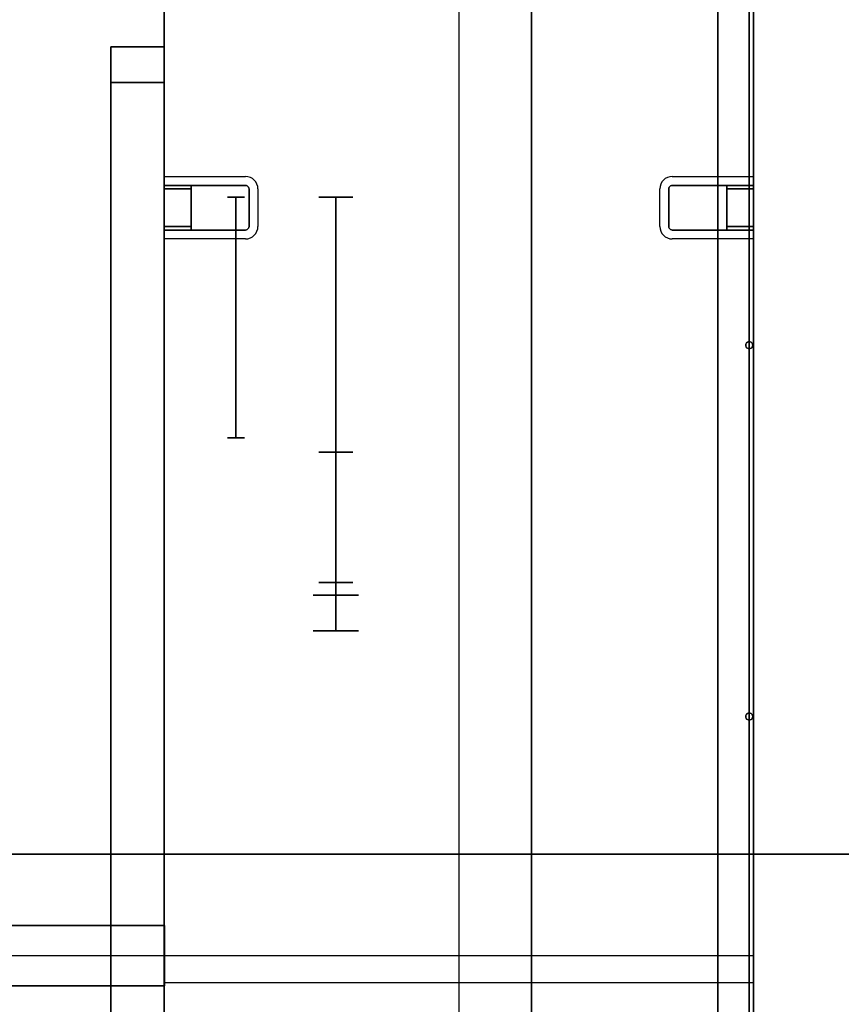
# Model space of a CAD drawing. Extents: x -223 to 557, y -138 to 606.
# Tile 240 of 256: x 59 to 68, y 532 to 543. Entities that reach past the tile are written whole.
import ezdxf
from ezdxf.lldxf.tags import DXFTag

# ---------------------------------------------------------------- set-up
doc = ezdxf.new("R2010")
doc.units = 0
doc.layers.get('0').update_dxf_attribs({"lineweight": 35})
for name, color, linetype, lineweight, true_color in [('A_Aussenwand-A07ALE5F1N', 3, 'Continuous', 35, 0x00ff00), ('A_Dach', 1, 'Continuous', 35, 0xff0000), ('M-EQPT', 2, 'Continuous', 30, 0xffff00), ('Rohrleitung-A07ALE521N', 1, 'Continuous', 35, 0xff0000)]:
    doc.layers.add(name, color=color, linetype=linetype, lineweight=lineweight, true_color=true_color)
tags = doc.linetypes.add('STRICHPUNKT2-A07ALE531N', pattern=[12.7, 6.35, -3.175, 0, -3.175]).pattern_tags.tags
tags[10:11] = [DXFTag(74, 4), DXFTag(75, 0), DXFTag(340, '0'), DXFTag(46, 0.0), DXFTag(50, 0.0), DXFTag(44, 0.0), DXFTag(45, 0.0)]
tags[8:9] = [DXFTag(74, 4), DXFTag(75, 0), DXFTag(340, '0'), DXFTag(46, 0.0), DXFTag(50, 0.0), DXFTag(44, 0.0), DXFTag(45, 0.0)]
tags[6:7] = [DXFTag(74, 4), DXFTag(75, 0), DXFTag(340, '0'), DXFTag(46, 0.0), DXFTag(50, 0.0), DXFTag(44, 0.0), DXFTag(45, 0.0)]
tags[4:5] = [DXFTag(74, 4), DXFTag(75, 0), DXFTag(340, '0'), DXFTag(46, 0.0), DXFTag(50, 0.0), DXFTag(44, 0.0), DXFTag(45, 0.0)]

# ---------------------------------------------------------------- blocks, each defined once
blk = doc.blocks.new('Referenz-A07ALE541N', base_point=(-122.361, 529.294))
at = {"layer": 'M-EQPT', "linetype": 'Continuous', "ltscale": 0.3}
for p, q in [((60.851, 541.143), (60.851, 556.074)), ((60.851, 556.074), (60.851, 541.143)), ((67.453, 556.074), (67.453, 541.143)), ((67.453, 541.143), (67.453, 556.074)), ((67.053, 555.639), (67.053, 530.555)), ((67.053, 530.555), (67.053, 555.639)), ((67.453, 530.555), (67.453, 555.639)), ((67.453, 555.639), (67.453, 530.555)), ((60.851, 541.142), (60.851, 541.143)), ((60.851, 541.143), (60.851, 541.143)), ((60.851, 541.143), (61.761, 541.143)), ((61.761, 541.143), (60.851, 541.143)), ((60.851, 541.143), (61.151, 541.143)), ((60.851, 541.143), (60.851, 541.143)), ((61.151, 541.143), (60.851, 541.143)), ((60.851, 541.143), (60.851, 541.142)), ((60.851, 541.138), (60.851, 541.142)), ((60.851, 541.142), (60.851, 541.138)), ((61.761, 541.143), (61.151, 541.143)), ((61.151, 541.143), (61.151, 540.643)), ((61.151, 541.143), (61.761, 541.143)), ((61.151, 541.143), (61.151, 541.143)), ((61.151, 541.143), (61.151, 541.142)), ((61.151, 540.643), (61.151, 541.143)), ((61.151, 541.143), (61.151, 541.143)), ((61.151, 541.142), (61.151, 541.143)), ((61.151, 541.142), (61.151, 541.138)), ((61.151, 541.138), (61.151, 541.142)), ((61.761, 541.143), (61.771, 541.142)), ((61.771, 541.142), (61.761, 541.143)), ((61.761, 541.143), (61.761, 541.143)), ((61.771, 541.142), (61.761, 541.143)), ((61.761, 541.143), (61.761, 541.143)), ((61.761, 541.143), (61.771, 541.142)), ((61.771, 541.142), (61.781, 541.138)), ((61.781, 541.138), (61.771, 541.142)), ((61.771, 541.142), (61.781, 541.138)), ((61.781, 541.138), (61.771, 541.142)), ((66.523, 541.138), (66.533, 541.142)), ((66.533, 541.142), (66.523, 541.138)), ((66.523, 541.138), (66.533, 541.142)), ((66.533, 541.142), (66.523, 541.138)), ((66.533, 541.142), (66.543, 541.143)), ((66.543, 541.143), (66.533, 541.142)), ((66.533, 541.142), (66.543, 541.143)), ((66.543, 541.143), (66.533, 541.142)), ((66.543, 541.143), (67.453, 541.143)), ((66.543, 541.143), (66.543, 541.143)), ((66.543, 541.143), (67.153, 541.143)), ((67.453, 541.143), (66.543, 541.143)), ((67.153, 541.143), (66.543, 541.143)), ((66.543, 541.143), (66.543, 541.143)), ((67.153, 541.143), (67.153, 541.143)), ((67.153, 541.142), (67.153, 541.143)), ((67.153, 541.143), (67.153, 540.643)), ((67.153, 541.143), (67.153, 541.143)), ((67.153, 541.143), (67.453, 541.143)), ((67.453, 541.143), (67.153, 541.143)), ((67.153, 541.143), (67.153, 541.142)), ((67.153, 540.643), (67.153, 541.143)), ((67.153, 541.138), (67.153, 541.142)), ((67.153, 541.142), (67.153, 541.138)), ((67.453, 541.143), (67.453, 541.143)), ((67.453, 541.143), (67.453, 541.142)), ((67.453, 541.143), (67.453, 541.143)), ((67.453, 541.142), (67.453, 541.143)), ((67.453, 541.142), (67.453, 541.138)), ((67.453, 541.138), (67.453, 541.142)), ((60.851, 541.131), (60.851, 541.138)), ((60.851, 541.138), (60.851, 541.131)), ((60.851, 541.123), (60.851, 541.131)), ((60.851, 541.131), (60.851, 541.123)), ((60.851, 541.113), (60.851, 541.123)), ((60.851, 541.123), (60.851, 541.113)), ((60.851, 541.103), (60.851, 541.113)), ((60.851, 541.113), (60.851, 541.103)), ((60.851, 540.683), (60.851, 541.103)), ((60.851, 541.103), (60.851, 540.683)), ((61.151, 541.103), (60.851, 541.103)), ((60.851, 541.103), (61.151, 541.103)), ((61.151, 541.138), (61.151, 541.131)), ((61.151, 541.131), (61.151, 541.138)), ((61.151, 541.131), (61.151, 541.123)), ((61.151, 541.123), (61.151, 541.131)), ((61.151, 541.123), (61.151, 541.113)), ((61.151, 541.113), (61.151, 541.123)), ((61.151, 541.113), (61.151, 541.103)), ((61.151, 541.103), (61.151, 541.113)), ((61.151, 541.103), (61.151, 540.683)), ((61.151, 540.683), (61.151, 541.103)), ((61.781, 541.138), (61.789, 541.131)), ((61.789, 541.131), (61.781, 541.138)), ((61.781, 541.138), (61.789, 541.131)), ((61.789, 541.131), (61.781, 541.138)), ((61.789, 541.131), (61.795, 541.123)), ((61.795, 541.123), (61.789, 541.131)), ((61.795, 541.123), (61.789, 541.131)), ((61.789, 541.131), (61.795, 541.123)), ((61.795, 541.123), (61.799, 541.113)), ((61.799, 541.113), (61.795, 541.123)), ((61.795, 541.123), (61.799, 541.113)), ((61.799, 541.113), (61.795, 541.123)), ((61.799, 541.113), (61.801, 541.103)), ((61.801, 541.103), (61.799, 541.113)), ((61.799, 541.113), (61.801, 541.103)), ((61.801, 541.103), (61.799, 541.113)), ((61.801, 541.103), (61.801, 540.683)), ((61.801, 540.683), (61.801, 541.103)), ((61.801, 540.683), (61.801, 541.103)), ((61.801, 541.103), (61.801, 541.103)), ((61.801, 541.103), (61.801, 540.683)), ((61.801, 541.103), (61.801, 541.103)), ((66.503, 541.103), (66.505, 541.113)), ((66.505, 541.113), (66.503, 541.103)), ((66.505, 541.113), (66.503, 541.103)), ((66.503, 541.103), (66.505, 541.113)), ((66.503, 540.683), (66.503, 541.103)), ((66.503, 541.103), (66.503, 540.683)), ((66.503, 541.103), (66.503, 541.103)), ((66.503, 541.103), (66.503, 541.103)), ((66.503, 541.103), (66.503, 540.683)), ((66.503, 540.683), (66.503, 541.103)), ((66.505, 541.113), (66.509, 541.123)), ((66.509, 541.123), (66.505, 541.113)), ((66.505, 541.113), (66.509, 541.123)), ((66.509, 541.123), (66.505, 541.113)), ((66.509, 541.123), (66.515, 541.131)), ((66.515, 541.131), (66.509, 541.123)), ((66.509, 541.123), (66.515, 541.131)), ((66.515, 541.131), (66.509, 541.123)), ((66.515, 541.131), (66.523, 541.138)), ((66.523, 541.138), (66.515, 541.131)), ((66.523, 541.138), (66.515, 541.131)), ((66.515, 541.131), (66.523, 541.138)), ((67.153, 541.131), (67.153, 541.138)), ((67.153, 541.138), (67.153, 541.131)), ((67.153, 541.123), (67.153, 541.131)), ((67.153, 541.131), (67.153, 541.123)), ((67.153, 541.113), (67.153, 541.123)), ((67.153, 541.123), (67.153, 541.113)), ((67.153, 541.103), (67.153, 541.113)), ((67.153, 541.113), (67.153, 541.103)), ((67.153, 540.683), (67.153, 541.103)), ((67.453, 541.103), (67.153, 541.103)), ((67.153, 541.103), (67.153, 540.683)), ((67.153, 541.103), (67.453, 541.103)), ((67.453, 541.138), (67.453, 541.131)), ((67.453, 541.131), (67.453, 541.138)), ((67.453, 541.131), (67.453, 541.123)), ((67.453, 541.123), (67.453, 541.131)), ((67.453, 541.123), (67.453, 541.113)), ((67.453, 541.113), (67.453, 541.123)), ((67.453, 541.113), (67.453, 541.103)), ((67.453, 541.103), (67.453, 541.113)), ((67.453, 541.103), (67.453, 540.683)), ((67.453, 540.683), (67.453, 541.103)), ((60.851, 540.673), (60.851, 540.683)), ((60.851, 540.683), (61.151, 540.683)), ((61.151, 540.683), (60.851, 540.683)), ((60.851, 540.683), (60.851, 540.673)), ((60.851, 540.663), (60.851, 540.673)), ((60.851, 540.673), (60.851, 540.663)), ((60.851, 540.655), (60.851, 540.663)), ((60.851, 540.663), (60.851, 540.655)), ((60.851, 540.648), (60.851, 540.655)), ((60.851, 540.655), (60.851, 540.648)), ((60.851, 540.644), (60.851, 540.648)), ((60.851, 540.648), (60.851, 540.644)), ((60.851, 540.643), (60.851, 540.644)), ((60.851, 540.644), (60.851, 540.643)), ((60.851, 529.834), (60.851, 540.643)), ((60.851, 540.643), (60.851, 540.643)), ((60.851, 540.643), (60.851, 529.834)), ((61.761, 540.643), (60.851, 540.643)), ((60.851, 540.643), (61.761, 540.643)), ((61.151, 540.643), (60.851, 540.643)), ((60.851, 540.643), (60.851, 540.643)), ((60.851, 540.643), (61.151, 540.643)), ((61.151, 540.683), (61.151, 540.673)), ((61.151, 540.673), (61.151, 540.683)), ((61.151, 540.673), (61.151, 540.663)), ((61.151, 540.663), (61.151, 540.673)), ((61.151, 540.663), (61.151, 540.655)), ((61.151, 540.655), (61.151, 540.663)), ((61.151, 540.655), (61.151, 540.648)), ((61.151, 540.648), (61.151, 540.655)), ((61.151, 540.648), (61.151, 540.644)), ((61.151, 540.644), (61.151, 540.648)), ((61.151, 540.644), (61.151, 540.643)), ((61.151, 540.643), (61.151, 540.644)), ((61.151, 540.643), (61.761, 540.643)), ((61.761, 540.643), (61.151, 540.643)), ((61.151, 540.643), (61.151, 540.643)), ((61.151, 540.643), (61.151, 540.643)), ((61.771, 540.644), (61.761, 540.643)), ((61.761, 540.643), (61.771, 540.644)), ((61.771, 540.644), (61.761, 540.643)), ((61.761, 540.643), (61.771, 540.644)), ((61.761, 540.643), (61.761, 540.643)), ((61.761, 540.643), (61.761, 540.643)), ((61.781, 540.648), (61.771, 540.644)), ((61.771, 540.644), (61.781, 540.648)), ((61.781, 540.648), (61.771, 540.644)), ((61.771, 540.644), (61.781, 540.648)), ((61.789, 540.655), (61.781, 540.648)), ((61.781, 540.648), (61.789, 540.655)), ((61.781, 540.648), (61.789, 540.655)), ((61.789, 540.655), (61.781, 540.648)), ((61.795, 540.663), (61.789, 540.655)), ((61.789, 540.655), (61.795, 540.663)), ((61.795, 540.663), (61.789, 540.655)), ((61.789, 540.655), (61.795, 540.663)), ((61.799, 540.673), (61.795, 540.663)), ((61.795, 540.663), (61.799, 540.673)), ((61.799, 540.673), (61.795, 540.663)), ((61.795, 540.663), (61.799, 540.673)), ((61.801, 540.683), (61.799, 540.673)), ((61.799, 540.673), (61.801, 540.683)), ((61.799, 540.673), (61.801, 540.683)), ((61.801, 540.683), (61.799, 540.673)), ((61.801, 540.683), (61.801, 540.683)), ((61.801, 540.683), (61.801, 540.683)), ((66.505, 540.673), (66.503, 540.683)), ((66.503, 540.683), (66.505, 540.673)), ((66.503, 540.683), (66.503, 540.683)), ((66.505, 540.673), (66.503, 540.683)), ((66.503, 540.683), (66.503, 540.683)), ((66.503, 540.683), (66.505, 540.673)), ((66.509, 540.663), (66.505, 540.673)), ((66.505, 540.673), (66.509, 540.663)), ((66.509, 540.663), (66.505, 540.673)), ((66.505, 540.673), (66.509, 540.663)), ((66.515, 540.655), (66.509, 540.663)), ((66.509, 540.663), (66.515, 540.655)), ((66.509, 540.663), (66.515, 540.655)), ((66.515, 540.655), (66.509, 540.663)), ((66.523, 540.648), (66.515, 540.655)), ((66.515, 540.655), (66.523, 540.648)), ((66.523, 540.648), (66.515, 540.655)), ((66.515, 540.655), (66.523, 540.648)), ((66.533, 540.644), (66.523, 540.648)), ((66.523, 540.648), (66.533, 540.644)), ((66.533, 540.644), (66.523, 540.648)), ((66.523, 540.648), (66.533, 540.644)), ((66.543, 540.643), (66.533, 540.644)), ((66.533, 540.644), (66.543, 540.643)), ((66.533, 540.644), (66.543, 540.643)), ((66.543, 540.643), (66.533, 540.644)), ((67.453, 540.643), (66.543, 540.643)), ((67.153, 540.643), (66.543, 540.643)), ((66.543, 540.643), (66.543, 540.643)), ((66.543, 540.643), (67.453, 540.643)), ((66.543, 540.643), (67.153, 540.643)), ((66.543, 540.643), (66.543, 540.643)), ((67.153, 540.673), (67.153, 540.683)), ((67.453, 540.683), (67.153, 540.683)), ((67.153, 540.683), (67.153, 540.673)), ((67.153, 540.683), (67.453, 540.683)), ((67.153, 540.663), (67.153, 540.673)), ((67.153, 540.673), (67.153, 540.663)), ((67.153, 540.655), (67.153, 540.663)), ((67.153, 540.663), (67.153, 540.655)), ((67.153, 540.648), (67.153, 540.655)), ((67.153, 540.655), (67.153, 540.648)), ((67.153, 540.644), (67.153, 540.648)), ((67.153, 540.648), (67.153, 540.644)), ((67.153, 540.643), (67.153, 540.644)), ((67.153, 540.644), (67.153, 540.643)), ((67.153, 540.643), (67.153, 540.643)), ((67.453, 540.643), (67.153, 540.643)), ((67.153, 540.643), (67.153, 540.643)), ((67.153, 540.643), (67.453, 540.643)), ((67.453, 540.683), (67.453, 540.673)), ((67.453, 540.673), (67.453, 540.683)), ((67.453, 540.673), (67.453, 540.663)), ((67.453, 540.663), (67.453, 540.673)), ((67.453, 540.663), (67.453, 540.655)), ((67.453, 540.655), (67.453, 540.663)), ((67.453, 540.655), (67.453, 540.648)), ((67.453, 540.648), (67.453, 540.655)), ((67.453, 540.648), (67.453, 540.644)), ((67.453, 540.644), (67.453, 540.648)), ((67.453, 540.644), (67.453, 540.643)), ((67.453, 540.643), (67.453, 540.644)), ((67.453, 540.643), (67.453, 529.834)), ((67.453, 540.643), (67.453, 540.643)), ((67.453, 529.834), (67.453, 540.643)), ((67.453, 540.643), (67.453, 540.643))]:
    blk.add_line(p, q, dxfattribs=at)
at = {"layer": 'M-EQPT', "color": 8, "linetype": 'Continuous', "ltscale": 0.3, "true_color": 0x808080}
for p, q in [((60.851, 556.074), (60.851, 529.774)), ((64.152, 556.074), (64.152, 529.834)), ((67.453, 556.074), (67.453, 529.834)), ((67.405, 555.639), (67.405, 530.555)), ((67.405, 530.555), (67.405, 555.639)), ((67.405, 555.639), (67.405, 530.555)), ((67.405, 530.555), (67.405, 555.639)), ((67.405, 555.639), (67.405, 530.555)), ((67.405, 530.555), (67.405, 555.639)), ((67.405, 555.639), (67.405, 530.555)), ((67.405, 530.555), (67.405, 555.639)), ((67.405, 555.639), (67.405, 530.555)), ((67.405, 530.555), (67.405, 555.639)), ((67.405, 555.639), (67.405, 530.555)), ((67.405, 530.555), (67.405, 555.639)), ((67.405, 555.639), (67.405, 530.555)), ((67.405, 530.555), (67.405, 555.639)), ((67.405, 555.639), (67.405, 530.555)), ((67.405, 530.555), (67.405, 555.639)), ((67.405, 555.639), (67.405, 530.555)), ((67.405, 530.555), (67.405, 555.639)), ((67.405, 555.639), (67.405, 530.555)), ((67.405, 530.555), (67.405, 555.639)), ((60.251, 542.694), (60.251, 530.694)), ((60.251, 542.694), (60.251, 530.694)), ((60.251, 542.694), (60.251, 530.694)), ((60.251, 542.694), (60.251, 530.694)), ((60.251, 542.694), (60.251, 530.694)), ((60.251, 542.694), (60.251, 530.694)), ((60.251, 542.694), (60.251, 530.694)), ((60.251, 542.694), (60.251, 530.694)), ((60.251, 541.944), (60.251, 542.694)), ((60.251, 542.68), (60.251, 542.694)), ((60.251, 542.694), (60.251, 542.694)), ((60.251, 542.694), (60.251, 542.68)), ((60.251, 541.995), (60.251, 542.694)), ((60.251, 542.694), (60.251, 530.694)), ((60.251, 542.694), (60.251, 530.694)), ((60.251, 542.694), (60.251, 530.694)), ((60.251, 542.694), (60.251, 530.694)), ((60.251, 542.694), (60.251, 530.694)), ((60.251, 542.694), (60.251, 530.694)), ((60.251, 542.694), (60.251, 530.694)), ((60.251, 542.694), (60.251, 530.694)), ((60.251, 542.694), (60.251, 530.694)), ((60.251, 542.694), (60.251, 530.694)), ((60.251, 542.68), (60.251, 542.694)), ((60.251, 542.694), (60.851, 542.694)), ((60.251, 542.694), (60.251, 530.694)), ((60.251, 542.694), (60.251, 530.694)), ((60.251, 542.694), (60.251, 530.694)), ((60.851, 542.694), (60.251, 542.694)), ((60.251, 542.694), (60.251, 542.68)), ((60.251, 542.694), (60.251, 530.694)), ((60.251, 542.694), (60.251, 530.694)), ((60.251, 542.694), (60.251, 530.694)), ((60.251, 542.694), (60.251, 542.694)), ((60.251, 542.694), (60.851, 542.694)), ((60.851, 542.694), (60.251, 542.694)), ((60.251, 542.694), (60.251, 530.694)), ((60.251, 542.694), (60.251, 530.694)), ((60.251, 542.694), (60.251, 530.694)), ((60.251, 542.694), (60.251, 530.694)), ((60.251, 542.694), (60.251, 530.694)), ((60.851, 542.694), (60.851, 542.68)), ((60.851, 542.68), (60.851, 542.694)), ((60.851, 542.694), (60.851, 542.694)), ((60.851, 542.625), (60.851, 542.694)), ((60.851, 542.694), (60.851, 542.68)), ((60.851, 542.68), (60.851, 542.694)), ((60.851, 542.694), (60.851, 542.694)), ((60.851, 542.694), (60.851, 542.294)), ((60.851, 542.694), (60.851, 542.694)), ((60.251, 542.64), (60.251, 542.68)), ((60.251, 542.68), (60.251, 542.64)), ((60.251, 542.64), (60.251, 542.68)), ((60.251, 542.68), (60.251, 542.64)), ((60.251, 542.576), (60.251, 542.64)), ((60.251, 542.64), (60.251, 542.622)), ((60.251, 542.622), (60.251, 542.64)), ((60.251, 542.64), (60.251, 542.576)), ((60.251, 542.494), (60.251, 542.576)), ((60.251, 542.576), (60.251, 542.494)), ((60.851, 542.68), (60.851, 542.64)), ((60.851, 542.64), (60.851, 542.68)), ((60.851, 542.68), (60.851, 542.64)), ((60.851, 542.64), (60.851, 542.68)), ((60.851, 542.64), (60.851, 542.576)), ((60.851, 542.622), (60.851, 542.64)), ((60.851, 542.64), (60.851, 542.622)), ((60.851, 542.576), (60.851, 542.64)), ((60.851, 542.576), (60.851, 542.494)), ((60.851, 542.494), (60.851, 542.576)), ((60.251, 542.397), (60.251, 542.494)), ((60.251, 542.494), (60.251, 542.397)), ((60.851, 542.494), (60.851, 542.397)), ((60.851, 542.397), (60.851, 542.494)), ((60.251, 542.294), (60.251, 542.397)), ((60.251, 542.397), (60.251, 542.294)), ((60.851, 542.397), (60.851, 542.294)), ((60.851, 542.294), (60.851, 542.397)), ((60.251, 531.094), (60.251, 542.294)), ((60.851, 542.294), (60.251, 542.294)), ((60.251, 542.294), (60.251, 531.094)), ((60.251, 542.294), (60.851, 542.294)), ((60.851, 542.294), (60.851, 531.094)), ((60.851, 531.094), (60.851, 542.294)), ((60.851, 542.294), (60.851, 531.094)), ((60.251, 541.193), (60.251, 541.995)), ((60.251, 541.193), (60.251, 541.944)), ((60.251, 541.944), (60.251, 541.944)), ((60.251, 541.9), (60.251, 531.5)), ((60.251, 541.736), (60.251, 531.663)), ((60.251, 541.589), (60.251, 531.811)), ((60.251, 541.352), (60.251, 532.048)), ((60.251, 541.295), (60.251, 532.105)), ((60.251, 532.207), (60.251, 541.193)), ((60.251, 541.169), (60.251, 532.23)), ((60.251, 532.23), (60.251, 541.169)), ((60.851, 541.103), (60.851, 541.243)), ((60.851, 541.243), (60.851, 541.243)), ((60.851, 541.243), (61.761, 541.243)), ((66.543, 541.243), (67.453, 541.243)), ((67.453, 541.243), (67.453, 541.103)), ((67.453, 541.243), (67.453, 541.243)), ((60.251, 541.13), (60.251, 532.27)), ((60.851, 540.683), (60.851, 541.103)), ((61.901, 541.103), (61.901, 540.683)), ((66.403, 540.683), (66.403, 541.103)), ((67.453, 541.103), (67.453, 540.683)), ((60.251, 541.011), (60.251, 532.389)), ((60.251, 540.967), (60.251, 532.432)), ((61.558, 541.011), (61.561, 541.011)), ((61.561, 541.011), (61.558, 541.011)), ((61.561, 541.011), (61.558, 541.011)), ((61.558, 541.011), (61.561, 541.011)), ((61.561, 541.011), (61.571, 541.011)), ((61.571, 541.011), (61.561, 541.011)), ((61.561, 541.011), (61.571, 541.011)), ((61.571, 541.011), (61.561, 541.011)), ((61.571, 541.011), (61.586, 541.011)), ((61.586, 541.011), (61.571, 541.011)), ((61.571, 541.011), (61.586, 541.011)), ((61.586, 541.011), (61.571, 541.011)), ((61.586, 541.011), (61.606, 541.011)), ((61.606, 541.011), (61.586, 541.011)), ((61.586, 541.011), (61.606, 541.011)), ((61.606, 541.011), (61.586, 541.011)), ((61.606, 541.011), (61.629, 541.011)), ((61.629, 541.011), (61.606, 541.011)), ((61.606, 541.011), (61.629, 541.011)), ((61.629, 541.011), (61.606, 541.011)), ((61.629, 541.011), (61.653, 541.011)), ((61.653, 541.011), (61.629, 541.011)), ((61.629, 541.011), (61.653, 541.011)), ((61.653, 541.011), (61.629, 541.011)), ((61.653, 541.011), (61.653, 538.314)), ((61.653, 538.314), (61.653, 541.011)), ((61.678, 541.011), (61.653, 541.011)), ((61.653, 541.011), (61.653, 538.314)), ((61.653, 538.314), (61.653, 541.011)), ((61.653, 541.011), (61.678, 541.011)), ((61.678, 541.011), (61.653, 541.011)), ((61.653, 541.011), (61.678, 541.011)), ((61.701, 541.011), (61.678, 541.011)), ((61.678, 541.011), (61.701, 541.011)), ((61.678, 541.011), (61.701, 541.011)), ((61.701, 541.011), (61.678, 541.011)), ((61.721, 541.011), (61.701, 541.011)), ((61.701, 541.011), (61.721, 541.011)), ((61.701, 541.011), (61.721, 541.011)), ((61.721, 541.011), (61.701, 541.011)), ((61.736, 541.011), (61.721, 541.011)), ((61.721, 541.011), (61.736, 541.011)), ((61.721, 541.011), (61.736, 541.011)), ((61.736, 541.011), (61.721, 541.011)), ((61.745, 541.011), (61.736, 541.011)), ((61.736, 541.011), (61.745, 541.011)), ((61.736, 541.011), (61.745, 541.011)), ((61.745, 541.011), (61.736, 541.011)), ((61.749, 541.011), (61.745, 541.011)), ((61.745, 541.011), (61.749, 541.011)), ((61.745, 541.011), (61.749, 541.011)), ((61.749, 541.011), (61.745, 541.011)), ((62.583, 541.011), (62.589, 541.011)), ((62.589, 541.011), (62.583, 541.011)), ((62.589, 541.011), (62.583, 541.011)), ((62.583, 541.011), (62.589, 541.011)), ((62.589, 541.011), (62.608, 541.011)), ((62.608, 541.011), (62.589, 541.011)), ((62.589, 541.011), (62.608, 541.011)), ((62.608, 541.011), (62.589, 541.011)), ((62.608, 541.011), (62.639, 541.011)), ((62.639, 541.011), (62.608, 541.011)), ((62.608, 541.011), (62.639, 541.011)), ((62.639, 541.011), (62.608, 541.011)), ((62.639, 541.011), (62.678, 541.011)), ((62.678, 541.011), (62.639, 541.011)), ((62.639, 541.011), (62.678, 541.011)), ((62.678, 541.011), (62.639, 541.011)), ((62.678, 541.011), (62.724, 541.011)), ((62.724, 541.011), (62.678, 541.011)), ((62.678, 541.011), (62.724, 541.011)), ((62.724, 541.011), (62.678, 541.011)), ((62.724, 541.011), (62.773, 541.011)), ((62.773, 541.011), (62.724, 541.011)), ((62.724, 541.011), (62.773, 541.011)), ((62.773, 541.011), (62.724, 541.011)), ((62.773, 541.011), (62.773, 538.154)), ((62.773, 538.154), (62.773, 541.011)), ((62.773, 541.011), (62.823, 541.011)), ((62.823, 541.011), (62.773, 541.011)), ((62.823, 541.011), (62.773, 541.011)), ((62.773, 541.011), (62.773, 538.154)), ((62.773, 538.154), (62.773, 541.011)), ((62.773, 541.011), (62.823, 541.011)), ((62.823, 541.011), (62.869, 541.011)), ((62.869, 541.011), (62.823, 541.011)), ((62.869, 541.011), (62.823, 541.011)), ((62.823, 541.011), (62.869, 541.011)), ((62.869, 541.011), (62.908, 541.011)), ((62.908, 541.011), (62.869, 541.011)), ((62.908, 541.011), (62.869, 541.011)), ((62.869, 541.011), (62.908, 541.011)), ((62.908, 541.011), (62.938, 541.011)), ((62.938, 541.011), (62.908, 541.011)), ((62.938, 541.011), (62.908, 541.011)), ((62.908, 541.011), (62.938, 541.011)), ((62.938, 541.011), (62.957, 541.011)), ((62.957, 541.011), (62.938, 541.011)), ((62.957, 541.011), (62.938, 541.011)), ((62.938, 541.011), (62.957, 541.011)), ((62.957, 541.011), (62.964, 541.011)), ((62.964, 541.011), (62.957, 541.011)), ((62.964, 541.011), (62.957, 541.011)), ((62.957, 541.011), (62.964, 541.011)), ((60.251, 540.837), (60.251, 532.563)), ((60.251, 540.789), (60.251, 532.611)), ((60.251, 540.744), (60.251, 540.744)), ((60.251, 540.645), (60.251, 532.754)), ((60.251, 540.592), (60.251, 532.807)), ((60.851, 540.543), (60.851, 540.683)), ((67.453, 540.683), (67.453, 540.543)), ((60.851, 540.543), (60.851, 540.543)), ((61.761, 540.543), (60.851, 540.543)), ((67.453, 540.543), (66.543, 540.543)), ((67.453, 540.543), (67.453, 540.543)), ((60.251, 540.433), (60.251, 532.967)), ((60.251, 540.374), (60.251, 533.025)), ((60.251, 540.197), (60.251, 533.203)), ((60.251, 540.131), (60.251, 533.269)), ((60.251, 539.931), (60.251, 533.469)), ((60.251, 539.856), (60.251, 533.544)), ((60.251, 539.627), (60.251, 533.773)), ((60.251, 539.544), (60.251, 539.544)), ((60.251, 539.541), (60.251, 533.859)), ((67.376, 539.381), (67.37, 539.373)), ((67.37, 539.373), (67.376, 539.381)), ((67.385, 539.388), (67.376, 539.381)), ((67.376, 539.381), (67.385, 539.388)), ((67.394, 539.392), (67.385, 539.388)), ((67.385, 539.388), (67.394, 539.392)), ((67.405, 539.393), (67.394, 539.392)), ((67.394, 539.392), (67.405, 539.393)), ((67.415, 539.392), (67.405, 539.393)), ((67.405, 539.393), (67.415, 539.392)), ((67.425, 539.388), (67.415, 539.392)), ((67.415, 539.392), (67.425, 539.388)), ((67.433, 539.381), (67.425, 539.388)), ((67.425, 539.388), (67.433, 539.381)), ((67.439, 539.373), (67.433, 539.381)), ((67.433, 539.381), (67.439, 539.373)), ((60.251, 539.273), (60.251, 534.127)), ((67.366, 539.364), (67.365, 539.353)), ((67.365, 539.353), (67.366, 539.364)), ((67.365, 539.353), (67.366, 539.343)), ((67.365, 539.353), (67.365, 539.353)), ((67.366, 539.343), (67.365, 539.353)), ((67.365, 539.353), (67.365, 539.353)), ((67.37, 539.373), (67.366, 539.364)), ((67.366, 539.364), (67.37, 539.373)), ((67.366, 539.343), (67.37, 539.333)), ((67.37, 539.333), (67.366, 539.343)), ((67.37, 539.333), (67.376, 539.325)), ((67.376, 539.325), (67.37, 539.333)), ((67.376, 539.325), (67.385, 539.319)), ((67.385, 539.319), (67.376, 539.325)), ((67.385, 539.319), (67.394, 539.315)), ((67.394, 539.315), (67.385, 539.319)), ((67.394, 539.315), (67.405, 539.313)), ((67.405, 539.313), (67.394, 539.315)), ((67.405, 539.313), (67.415, 539.315)), ((67.415, 539.315), (67.405, 539.313)), ((67.415, 539.315), (67.425, 539.319)), ((67.425, 539.319), (67.415, 539.315)), ((67.425, 539.319), (67.433, 539.325)), ((67.433, 539.325), (67.425, 539.319)), ((67.433, 539.325), (67.439, 539.333)), ((67.439, 539.333), (67.433, 539.325)), ((67.443, 539.364), (67.439, 539.373)), ((67.439, 539.373), (67.443, 539.364)), ((67.439, 539.333), (67.443, 539.343)), ((67.443, 539.343), (67.439, 539.333)), ((67.445, 539.353), (67.443, 539.364)), ((67.443, 539.364), (67.445, 539.353)), ((67.443, 539.343), (67.445, 539.353)), ((67.445, 539.353), (67.443, 539.343)), ((67.445, 539.353), (67.445, 539.353)), ((67.445, 539.353), (67.445, 539.353)), ((60.251, 539.17), (60.251, 534.23)), ((60.251, 538.842), (60.251, 534.557)), ((60.251, 538.712), (60.251, 534.688)), ((60.251, 538.344), (60.251, 538.344)), ((60.251, 538.275), (60.251, 535.125)), ((61.558, 538.314), (61.561, 538.314)), ((61.561, 538.314), (61.558, 538.314)), ((61.561, 538.314), (61.558, 538.314)), ((61.558, 538.314), (61.561, 538.314)), ((61.571, 538.314), (61.561, 538.314)), ((61.561, 538.314), (61.571, 538.314)), ((61.571, 538.314), (61.561, 538.314)), ((61.561, 538.314), (61.571, 538.314)), ((61.586, 538.314), (61.571, 538.314)), ((61.571, 538.314), (61.586, 538.314)), ((61.586, 538.314), (61.571, 538.314)), ((61.571, 538.314), (61.586, 538.314)), ((61.606, 538.314), (61.586, 538.314)), ((61.586, 538.314), (61.606, 538.314)), ((61.606, 538.314), (61.586, 538.314)), ((61.586, 538.314), (61.606, 538.314)), ((61.629, 538.314), (61.606, 538.314)), ((61.606, 538.314), (61.629, 538.314)), ((61.629, 538.314), (61.606, 538.314)), ((61.606, 538.314), (61.629, 538.314)), ((61.653, 538.314), (61.629, 538.314)), ((61.629, 538.314), (61.653, 538.314)), ((61.653, 538.314), (61.629, 538.314)), ((61.629, 538.314), (61.653, 538.314)), ((61.653, 538.314), (61.678, 538.314)), ((61.678, 538.314), (61.653, 538.314)), ((61.653, 538.314), (61.678, 538.314)), ((61.678, 538.314), (61.653, 538.314)), ((61.701, 538.314), (61.678, 538.314)), ((61.678, 538.314), (61.701, 538.314)), ((61.678, 538.314), (61.701, 538.314)), ((61.701, 538.314), (61.678, 538.314)), ((61.721, 538.314), (61.701, 538.314)), ((61.701, 538.314), (61.721, 538.314)), ((61.701, 538.314), (61.721, 538.314)), ((61.721, 538.314), (61.701, 538.314)), ((61.736, 538.314), (61.721, 538.314)), ((61.721, 538.314), (61.736, 538.314)), ((61.721, 538.314), (61.736, 538.314)), ((61.736, 538.314), (61.721, 538.314)), ((61.745, 538.314), (61.736, 538.314)), ((61.736, 538.314), (61.745, 538.314)), ((61.736, 538.314), (61.745, 538.314)), ((61.745, 538.314), (61.736, 538.314)), ((61.745, 538.314), (61.749, 538.314)), ((61.749, 538.314), (61.745, 538.314)), ((61.745, 538.314), (61.749, 538.314)), ((61.749, 538.314), (61.745, 538.314)), ((60.251, 538.085), (60.251, 535.315)), ((62.589, 538.154), (62.583, 538.154)), ((62.583, 538.154), (62.589, 538.154)), ((62.589, 538.154), (62.583, 538.154)), ((62.583, 538.154), (62.589, 538.154)), ((62.583, 538.154), (62.589, 538.154)), ((62.589, 538.154), (62.583, 538.154)), ((62.583, 538.154), (62.589, 538.154)), ((62.589, 538.154), (62.583, 538.154)), ((62.608, 538.154), (62.589, 538.154)), ((62.589, 538.154), (62.608, 538.154)), ((62.589, 538.154), (62.608, 538.154)), ((62.608, 538.154), (62.589, 538.154)), ((62.608, 538.154), (62.589, 538.154)), ((62.589, 538.154), (62.608, 538.154)), ((62.589, 538.154), (62.608, 538.154)), ((62.608, 538.154), (62.589, 538.154)), ((62.639, 538.154), (62.608, 538.154)), ((62.608, 538.154), (62.639, 538.154)), ((62.608, 538.154), (62.639, 538.154)), ((62.639, 538.154), (62.608, 538.154)), ((62.639, 538.154), (62.608, 538.154)), ((62.608, 538.154), (62.639, 538.154)), ((62.608, 538.154), (62.639, 538.154)), ((62.639, 538.154), (62.608, 538.154)), ((62.678, 538.154), (62.639, 538.154)), ((62.639, 538.154), (62.678, 538.154)), ((62.639, 538.154), (62.678, 538.154)), ((62.678, 538.154), (62.639, 538.154)), ((62.678, 538.154), (62.639, 538.154)), ((62.639, 538.154), (62.678, 538.154)), ((62.639, 538.154), (62.678, 538.154)), ((62.678, 538.154), (62.639, 538.154)), ((62.724, 538.154), (62.678, 538.154)), ((62.678, 538.154), (62.724, 538.154)), ((62.678, 538.154), (62.724, 538.154)), ((62.724, 538.154), (62.678, 538.154)), ((62.724, 538.154), (62.678, 538.154)), ((62.678, 538.154), (62.724, 538.154)), ((62.678, 538.154), (62.724, 538.154)), ((62.724, 538.154), (62.678, 538.154)), ((62.773, 538.154), (62.724, 538.154)), ((62.724, 538.154), (62.773, 538.154)), ((62.724, 538.154), (62.773, 538.154)), ((62.773, 538.154), (62.724, 538.154)), ((62.724, 538.154), (62.773, 538.154)), ((62.773, 538.154), (62.724, 538.154)), ((62.724, 538.154), (62.773, 538.154)), ((62.773, 538.154), (62.724, 538.154)), ((62.773, 538.154), (62.823, 538.154)), ((62.823, 538.154), (62.773, 538.154)), ((62.823, 538.154), (62.773, 538.154)), ((62.773, 538.154), (62.773, 536.694)), ((62.773, 536.694), (62.773, 538.154)), ((62.773, 538.154), (62.823, 538.154)), ((62.773, 538.154), (62.823, 538.154)), ((62.823, 538.154), (62.773, 538.154)), ((62.773, 538.154), (62.823, 538.154)), ((62.823, 538.154), (62.773, 538.154)), ((62.773, 538.154), (62.773, 536.694)), ((62.773, 536.694), (62.773, 538.154)), ((62.823, 538.154), (62.869, 538.154)), ((62.869, 538.154), (62.823, 538.154)), ((62.869, 538.154), (62.823, 538.154)), ((62.823, 538.154), (62.869, 538.154)), ((62.823, 538.154), (62.869, 538.154)), ((62.869, 538.154), (62.823, 538.154)), ((62.869, 538.154), (62.823, 538.154)), ((62.823, 538.154), (62.869, 538.154)), ((62.869, 538.154), (62.908, 538.154)), ((62.908, 538.154), (62.869, 538.154)), ((62.908, 538.154), (62.869, 538.154)), ((62.869, 538.154), (62.908, 538.154)), ((62.869, 538.154), (62.908, 538.154)), ((62.908, 538.154), (62.869, 538.154)), ((62.908, 538.154), (62.869, 538.154)), ((62.869, 538.154), (62.908, 538.154)), ((62.908, 538.154), (62.938, 538.154)), ((62.938, 538.154), (62.908, 538.154)), ((62.938, 538.154), (62.908, 538.154)), ((62.908, 538.154), (62.938, 538.154)), ((62.908, 538.154), (62.938, 538.154)), ((62.938, 538.154), (62.908, 538.154)), ((62.938, 538.154), (62.908, 538.154)), ((62.908, 538.154), (62.938, 538.154)), ((62.938, 538.154), (62.957, 538.154)), ((62.957, 538.154), (62.938, 538.154)), ((62.957, 538.154), (62.938, 538.154)), ((62.938, 538.154), (62.957, 538.154)), ((62.938, 538.154), (62.957, 538.154)), ((62.957, 538.154), (62.938, 538.154)), ((62.957, 538.154), (62.938, 538.154)), ((62.938, 538.154), (62.957, 538.154)), ((62.957, 538.154), (62.964, 538.154)), ((62.964, 538.154), (62.957, 538.154)), ((62.964, 538.154), (62.957, 538.154)), ((62.957, 538.154), (62.964, 538.154)), ((62.957, 538.154), (62.964, 538.154)), ((62.964, 538.154), (62.957, 538.154)), ((62.957, 538.154), (62.964, 538.154)), ((62.964, 538.154), (62.957, 538.154)), ((60.251, 537.144), (60.251, 537.144)), ((62.583, 536.694), (62.589, 536.694)), ((62.589, 536.694), (62.583, 536.694)), ((62.589, 536.694), (62.583, 536.694)), ((62.583, 536.694), (62.589, 536.694)), ((62.608, 536.694), (62.589, 536.694)), ((62.589, 536.694), (62.608, 536.694)), ((62.608, 536.694), (62.589, 536.694)), ((62.589, 536.694), (62.608, 536.694)), ((62.639, 536.694), (62.608, 536.694)), ((62.608, 536.694), (62.639, 536.694)), ((62.608, 536.694), (62.773, 536.694)), ((62.773, 536.694), (62.608, 536.694)), ((62.608, 536.694), (62.608, 536.694)), ((62.773, 536.694), (62.608, 536.694)), ((62.608, 536.694), (62.773, 536.694)), ((62.608, 536.694), (62.608, 536.694)), ((62.639, 536.694), (62.608, 536.694)), ((62.608, 536.694), (62.639, 536.694)), ((62.678, 536.694), (62.639, 536.694)), ((62.639, 536.694), (62.678, 536.694)), ((62.678, 536.694), (62.639, 536.694)), ((62.639, 536.694), (62.678, 536.694)), ((62.724, 536.694), (62.678, 536.694)), ((62.678, 536.694), (62.724, 536.694)), ((62.724, 536.694), (62.678, 536.694)), ((62.678, 536.694), (62.724, 536.694)), ((62.724, 536.694), (62.773, 536.694)), ((62.773, 536.694), (62.724, 536.694)), ((62.773, 536.694), (62.724, 536.694)), ((62.724, 536.694), (62.773, 536.694)), ((62.773, 536.694), (62.823, 536.694)), ((62.823, 536.694), (62.773, 536.694)), ((62.773, 536.694), (62.938, 536.694)), ((62.938, 536.694), (62.773, 536.694)), ((62.773, 536.694), (62.938, 536.694)), ((62.773, 536.554), (62.773, 536.694)), ((62.938, 536.694), (62.773, 536.694)), ((62.773, 536.694), (62.773, 536.554)), ((62.773, 536.554), (62.773, 536.694)), ((62.773, 536.694), (62.773, 536.554)), ((62.773, 536.694), (62.823, 536.694)), ((62.823, 536.694), (62.773, 536.694)), ((62.869, 536.694), (62.823, 536.694)), ((62.823, 536.694), (62.869, 536.694)), ((62.823, 536.694), (62.869, 536.694)), ((62.869, 536.694), (62.823, 536.694)), ((62.908, 536.694), (62.869, 536.694)), ((62.869, 536.694), (62.908, 536.694)), ((62.869, 536.694), (62.908, 536.694)), ((62.908, 536.694), (62.869, 536.694)), ((62.938, 536.694), (62.908, 536.694)), ((62.908, 536.694), (62.938, 536.694)), ((62.908, 536.694), (62.938, 536.694)), ((62.938, 536.694), (62.908, 536.694)), ((62.957, 536.694), (62.938, 536.694)), ((62.938, 536.694), (62.957, 536.694)), ((62.938, 536.694), (62.938, 536.694)), ((62.938, 536.694), (62.938, 536.694)), ((62.938, 536.694), (62.957, 536.694)), ((62.957, 536.694), (62.938, 536.694)), ((62.957, 536.694), (62.964, 536.694)), ((62.964, 536.694), (62.957, 536.694)), ((62.957, 536.694), (62.964, 536.694)), ((62.964, 536.694), (62.957, 536.694)), ((62.528, 536.554), (62.519, 536.554)), ((62.519, 536.554), (62.528, 536.554)), ((62.594, 536.554), (62.519, 536.554)), ((62.519, 536.554), (62.594, 536.554)), ((62.519, 536.554), (62.528, 536.554)), ((62.528, 536.554), (62.519, 536.554)), ((62.519, 536.554), (62.594, 536.554)), ((62.594, 536.554), (62.519, 536.554)), ((62.528, 536.554), (62.553, 536.554)), ((62.553, 536.554), (62.528, 536.554)), ((62.528, 536.554), (62.553, 536.554)), ((62.553, 536.554), (62.528, 536.554)), ((62.553, 536.554), (62.594, 536.554)), ((62.594, 536.554), (62.553, 536.554)), ((62.553, 536.554), (62.594, 536.554)), ((62.594, 536.554), (62.553, 536.554)), ((62.594, 536.554), (62.646, 536.554)), ((62.646, 536.554), (62.594, 536.554)), ((62.773, 536.554), (62.594, 536.554)), ((62.594, 536.554), (62.773, 536.554)), ((62.594, 536.554), (62.646, 536.554)), ((62.646, 536.554), (62.594, 536.554)), ((62.594, 536.554), (62.773, 536.554)), ((62.773, 536.554), (62.594, 536.554)), ((62.646, 536.554), (62.708, 536.554)), ((62.708, 536.554), (62.646, 536.554)), ((62.646, 536.554), (62.708, 536.554)), ((62.708, 536.554), (62.646, 536.554)), ((62.708, 536.554), (62.773, 536.554)), ((62.773, 536.554), (62.708, 536.554)), ((62.708, 536.554), (62.773, 536.554)), ((62.773, 536.554), (62.708, 536.554)), ((62.773, 536.554), (62.839, 536.554)), ((62.839, 536.554), (62.773, 536.554)), ((62.839, 536.554), (62.773, 536.554)), ((62.773, 536.554), (62.773, 536.154)), ((62.773, 536.154), (62.773, 536.554)), ((62.773, 536.554), (62.839, 536.554)), ((62.953, 536.554), (62.773, 536.554)), ((62.773, 536.554), (62.953, 536.554)), ((62.953, 536.554), (62.773, 536.554)), ((62.773, 536.554), (62.953, 536.554)), ((62.773, 536.554), (62.773, 536.154)), ((62.773, 536.154), (62.773, 536.554)), ((62.9, 536.554), (62.839, 536.554)), ((62.839, 536.554), (62.9, 536.554)), ((62.9, 536.554), (62.839, 536.554)), ((62.839, 536.554), (62.9, 536.554)), ((62.9, 536.554), (62.953, 536.554)), ((62.953, 536.554), (62.9, 536.554)), ((62.953, 536.554), (62.9, 536.554)), ((62.9, 536.554), (62.953, 536.554)), ((62.953, 536.554), (62.993, 536.554)), ((62.993, 536.554), (62.953, 536.554)), ((62.993, 536.554), (62.953, 536.554)), ((62.953, 536.554), (62.993, 536.554)), ((63.027, 536.554), (62.953, 536.554)), ((62.953, 536.554), (63.027, 536.554)), ((62.953, 536.554), (63.027, 536.554)), ((63.027, 536.554), (62.953, 536.554)), ((62.993, 536.554), (63.019, 536.554)), ((63.019, 536.554), (62.993, 536.554)), ((63.019, 536.554), (62.993, 536.554)), ((62.993, 536.554), (63.019, 536.554)), ((63.019, 536.554), (63.027, 536.554)), ((63.027, 536.554), (63.019, 536.554)), ((63.027, 536.554), (63.019, 536.554)), ((63.019, 536.554), (63.027, 536.554)), ((62.528, 536.154), (62.519, 536.154)), ((62.519, 536.154), (62.528, 536.154)), ((62.519, 536.154), (62.528, 536.154)), ((62.528, 536.154), (62.519, 536.154)), ((62.553, 536.154), (62.528, 536.154)), ((62.528, 536.154), (62.553, 536.154)), ((62.553, 536.154), (62.528, 536.154)), ((62.528, 536.154), (62.553, 536.154)), ((62.594, 536.154), (62.553, 536.154)), ((62.553, 536.154), (62.594, 536.154)), ((62.594, 536.154), (62.553, 536.154)), ((62.553, 536.154), (62.594, 536.154)), ((62.646, 536.154), (62.594, 536.154)), ((62.594, 536.154), (62.646, 536.154)), ((62.646, 536.154), (62.594, 536.154)), ((62.594, 536.154), (62.646, 536.154)), ((62.708, 536.154), (62.646, 536.154)), ((62.646, 536.154), (62.708, 536.154)), ((62.708, 536.154), (62.646, 536.154)), ((62.646, 536.154), (62.708, 536.154)), ((62.773, 536.154), (62.708, 536.154)), ((62.708, 536.154), (62.773, 536.154)), ((62.708, 536.154), (62.773, 536.154)), ((62.773, 536.154), (62.708, 536.154)), ((62.773, 536.154), (62.839, 536.154)), ((62.839, 536.154), (62.773, 536.154)), ((62.773, 536.154), (62.839, 536.154)), ((62.839, 536.154), (62.773, 536.154)), ((62.839, 536.154), (62.9, 536.154)), ((62.9, 536.154), (62.839, 536.154)), ((62.839, 536.154), (62.9, 536.154)), ((62.9, 536.154), (62.839, 536.154)), ((62.9, 536.154), (62.953, 536.154)), ((62.953, 536.154), (62.9, 536.154)), ((62.953, 536.154), (62.9, 536.154)), ((62.9, 536.154), (62.953, 536.154)), ((62.953, 536.154), (62.993, 536.154)), ((62.993, 536.154), (62.953, 536.154)), ((62.993, 536.154), (62.953, 536.154)), ((62.953, 536.154), (62.993, 536.154)), ((62.993, 536.154), (63.019, 536.154)), ((63.019, 536.154), (62.993, 536.154)), ((62.993, 536.154), (63.019, 536.154)), ((63.019, 536.154), (62.993, 536.154)), ((63.019, 536.154), (63.027, 536.154)), ((63.027, 536.154), (63.019, 536.154)), ((63.027, 536.154), (63.019, 536.154)), ((63.019, 536.154), (63.027, 536.154)), ((60.251, 535.944), (60.251, 535.944)), ((67.365, 535.193), (67.366, 535.204)), ((67.366, 535.204), (67.365, 535.193)), ((67.365, 535.193), (67.365, 535.193)), ((67.365, 535.193), (67.366, 535.183)), ((67.366, 535.183), (67.365, 535.193)), ((67.365, 535.193), (67.365, 535.193)), ((67.366, 535.204), (67.37, 535.213)), ((67.37, 535.213), (67.366, 535.204)), ((67.37, 535.213), (67.376, 535.221)), ((67.376, 535.221), (67.37, 535.213)), ((67.376, 535.221), (67.385, 535.228)), ((67.385, 535.228), (67.376, 535.221)), ((67.385, 535.228), (67.394, 535.232)), ((67.394, 535.232), (67.385, 535.228)), ((67.394, 535.232), (67.405, 535.233)), ((67.405, 535.233), (67.394, 535.232)), ((67.405, 535.233), (67.415, 535.232)), ((67.415, 535.232), (67.405, 535.233)), ((67.415, 535.232), (67.425, 535.228)), ((67.425, 535.228), (67.415, 535.232)), ((67.425, 535.228), (67.433, 535.221)), ((67.433, 535.221), (67.425, 535.228)), ((67.433, 535.221), (67.439, 535.213)), ((67.439, 535.213), (67.433, 535.221)), ((67.439, 535.213), (67.443, 535.204)), ((67.443, 535.204), (67.439, 535.213)), ((67.443, 535.204), (67.445, 535.193)), ((67.445, 535.193), (67.443, 535.204)), ((67.443, 535.183), (67.445, 535.193)), ((67.445, 535.193), (67.443, 535.183)), ((67.445, 535.193), (67.445, 535.193)), ((67.445, 535.193), (67.445, 535.193)), ((67.366, 535.183), (67.37, 535.173)), ((67.37, 535.173), (67.366, 535.183)), ((67.37, 535.173), (67.376, 535.165)), ((67.376, 535.165), (67.37, 535.173)), ((67.376, 535.165), (67.385, 535.159)), ((67.385, 535.159), (67.376, 535.165)), ((67.385, 535.159), (67.394, 535.155)), ((67.394, 535.155), (67.385, 535.159)), ((67.394, 535.155), (67.405, 535.153)), ((67.405, 535.153), (67.394, 535.155)), ((67.405, 535.153), (67.415, 535.155)), ((67.415, 535.155), (67.405, 535.153)), ((67.415, 535.155), (67.425, 535.159)), ((67.425, 535.159), (67.415, 535.155)), ((67.425, 535.159), (67.433, 535.165)), ((67.433, 535.165), (67.425, 535.159)), ((67.433, 535.165), (67.439, 535.173)), ((67.439, 535.173), (67.433, 535.165)), ((67.439, 535.173), (67.443, 535.183)), ((67.443, 535.183), (67.439, 535.173)), ((60.251, 534.744), (60.251, 534.744)), ((60.251, 533.544), (60.251, 533.544)), ((60.851, 532.514), (67.453, 532.514)), ((60.851, 532.514), (60.851, 532.514)), ((67.453, 532.514), (67.453, 532.514)), ((60.251, 532.344), (60.251, 532.344)), ((60.251, 532.207), (60.251, 531.405)), ((60.251, 532.207), (60.251, 531.405)), ((60.851, 532.214), (60.851, 532.214)), ((60.851, 532.214), (67.453, 532.214)), ((67.453, 532.214), (67.453, 532.214))]:
    blk.add_line(p, q, dxfattribs=at)
for centre, major_axis in [((61.761, 541.103), (0.14, 0)), ((66.543, 541.103), (0, 0.14)), ((61.761, 540.683), (0, -0.14)), ((66.543, 540.683), (-0.14, 0))]:
    blk.add_ellipse(centre, major_axis=major_axis, ratio=1, start_param=0, end_param=1.570796, dxfattribs=at)
at = {"layer": 'Rohrleitung-A07ALE521N', "linetype": 'Continuous', "ltscale": 0.35}
for p, q in [((60.851, 532.851), (58.851, 532.851)), ((60.852, 532.851), (58.852, 532.851)), ((60.851, 532.653), (60.851, 532.851)), ((60.852, 532.653), (60.852, 532.851)), ((60.851, 532.374), (60.851, 532.653)), ((60.852, 532.374), (60.852, 532.653)), ((60.851, 532.177), (60.851, 532.374)), ((60.852, 532.177), (60.852, 532.374)), ((58.851, 532.177), (60.851, 532.177)), ((58.852, 532.177), (60.852, 532.177))]:
    blk.add_line(p, q, dxfattribs=at)
at = {"layer": 'Rohrleitung-A07ALE521N', "linetype": 'STRICHPUNKT2-A07ALE531N', "lineweight": -2, "ltscale": 0.25}
for p, q in [((58.851, 532.514), (60.851, 532.514)), ((58.852, 532.514), (60.852, 532.514))]:
    blk.add_line(p, q, dxfattribs=at)
blk = doc.blocks.new('Referenz-A07ALE5G1N', base_point=(-123.895, 524.914))
at = {"layer": 'A_Aussenwand-A07ALE5F1N', "color": 0, "linetype": 'ByBlock', "ltscale": 0.35}
blk.add_line((-123.895, 533.652), (76.966, 533.652), dxfattribs=at)
at = {"layer": 'A_Dach', "color": 0, "linetype": 'ByBlock', "ltscale": 0.35}
blk.add_line((64.965, 571.887), (64.965, 526.336), dxfattribs=at)

msp = doc.modelspace()

# ---------------------------------------------------------------- block references
at = {"color": 251, "lineweight": 25, "ltscale": 0.25, "true_color": 0x585858}
for name, p in [('Referenz-A07ALE5G1N', (-123.895, 524.914)), ('Referenz-A07ALE541N', (-122.361, 529.294))]:
    msp.add_blockref(name, p, dxfattribs=at)

doc.saveas('drawing.dxf')
